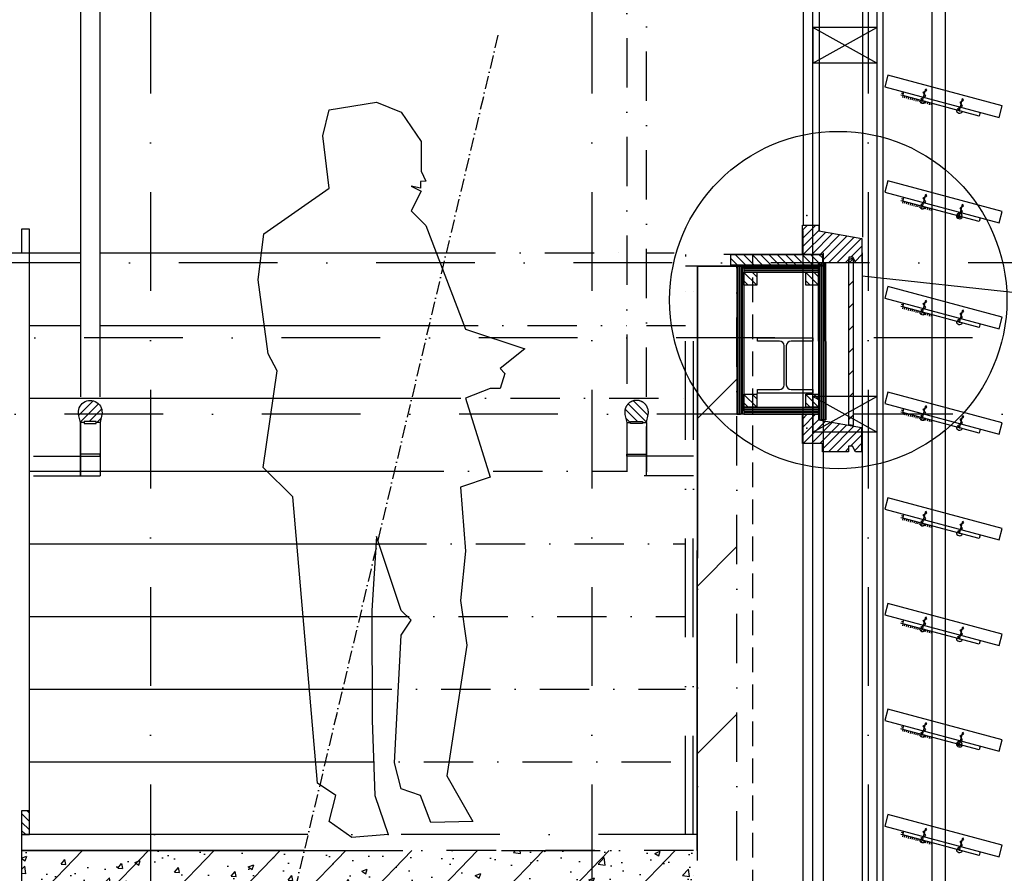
# Model space of a CAD drawing. Extents: x 0 to 316966, y 0 to 192112.
# Tile 33 of 54: x 166844 to 169339, y 101224 to 103387. Entities that reach past the tile are written whole.
import ezdxf

# ---------------------------------------------------------------- set-up
doc = ezdxf.new("R2010")
doc.units = 0
doc.header["$LTSCALE"] = 20
doc.header["$MEASUREMENT"] = 0
doc.header["$PDSIZE"] = -1
for name, pattern in [('DASHDOT', [25, 12.5, -6.25, 0, -6.25]), ('DD1', [2.66667, 1.66667, -0.5, 0, -0.5]), ('HIDDEN2', [4.6875, 3.125, -1.5625])]:
    doc.linetypes.add(name, pattern=pattern)
doc.layers.get('0').update_dxf_attribs({"linetype": 'CONTINUOUS'})
for name, color, linetype in [('_DETAILNUMMERS', 4, 'CONTINUOUS'), ('_SCHUIFDEUREN', 4, 'CONTINUOUS'), ('A--01A1_ACEER', 1, 'CONTINUOUS'), ('A--A22--_F123-', 9, 'CONTINUOUS'), ('A--A23--_F--3-', 9, 'CONTINUOUS'), ('A--A25--_F--3-', 9, 'CONTINUOUS'), ('A--A30--_F--3-', 9, 'CONTINUOUS'), ('A--A35--_F--3-', 9, 'CONTINUOUS'), ('A--A42--_F-23-', 9, 'CONTINUOUS'), ('A--L21D2_BUITENWAND', 2, 'CONTINUOUS'), ('A--L22--_F--3-', 7, 'CONTINUOUS'), ('A--L22D4_BINNENWAND', 4, 'CONTINUOUS'), ('A--L24D1_TRAPPEN', 1, 'CONTINUOUS'), ('A--L25--', 7, 'CONTINUOUS'), ('A--L25--_F-23-', 7, 'CONTINUOUS'), ('A--L28--_F--3-', 1, 'CONTINUOUS'), ('A--L30--', 7, 'CONTINUOUS'), ('A--L30--_F123-', 7, 'CONTINUOUS'), ('A--L31--_F--3-', 7, 'CONTINUOUS'), ('A--L31A1_BUITENKOZIJN', 1, 'CONTINUOUS'), ('A--L31D1_BUITENKOZIJN', 1, 'CONTINUOUS'), ('A--L35--', 7, 'CONTINUOUS'), ('A--L35--_F-23-', 7, 'CONTINUOUS'), ('A--L42--', 7, 'CONTINUOUS'), ('A--L42--_F-23-', 7, 'CONTINUOUS'), ('A--L93--', 7, 'CONTINUOUS'), ('A--L93--_F123-', 7, 'CONTINUOUS'), ('STRAMIEN', 8, 'DD1'), ('X--LR---_CP', 7, 'CONTINUOUS')]:
    doc.layers.add(name, color=color, linetype=linetype)
pattern_1 = [(180, (0, 0), (-9e-16, -4), [])]

# ---------------------------------------------------------------- blocks, each defined once
blk = doc.blocks.new('Q090150-')
at = {"layer": 'A--L93--_F123-', "color": 1, "linetype": 'Continuous'}
blk.add_lwpolyline([(0, 0), (-91.25, -7.12), (-148.88, 33.06), (-132.31, 99.25), (-178.75, 130.38), (-241.25, 855.38), (-316.25, 930.38), (-281.19, 1174.44), (-303.75, 1217.88), (-328.75, 1405.38), (-314.31, 1521.81), (-148.87, 1637.62), (-165.43, 1769.94), (-148.87, 1836.12), (-28.75, 1855.38), (33.75, 1830.38), (83.75, 1755.38), (83.75, 1680.38), (96.25, 1655.38), (82.69, 1654.12), (82.69, 1637.62), (58.75, 1642.88), (83.75, 1630.38), (58.75, 1580.38), (96.25, 1542.88), (196.25, 1280.38), (346.25, 1230.38), (283.75, 1180.38), (296.25, 1167.88), (283.75, 1130.38), (258.75, 1130.38), (196.25, 1105.38), (258.75, 905.38), (183.75, 880.38), (196.25, 717.88), (183.75, 592.88), (200, 480), (148.88, 148.88), (215.06, 33.06), (108.75, 30.38), (82.69, 99.25), (33.06, 115.81), (16.56, 181.94), (33.75, 505.38), (58.75, 542.88), (33.75, 567.88), (-28.75, 755.38), (-41.25, 567.88), (-40, 290), (-33.06, 99.25)], close=True, dxfattribs=at)
at = {"layer": 'X--LR---_CP'}
blk.add_point((0, 0), dxfattribs=at)
blk.add_point((0, 0), dxfattribs=at)
blk.add_point((0, 0), dxfattribs=at)
blk = doc.blocks.new('Q031607-')
at = {"layer": 'A--L35--_F-23-', "color": 1, "linetype": 'Continuous'}
blk.add_lwpolyline([(0, -15), (0, 15, 1), (0, -15)], format="xyb", dxfattribs=at)
for points in [[(0, 0), (11.76, 10), (23.53, 0), (34.12, -9), (44.71, 0), (54.12, 8), (63.53, 0), (71.76, -7), (80, 0)], [(0, 0), (80, 0)]]:
    blk.add_lwpolyline(points, dxfattribs=at)
at = {"layer": 'X--LR---_CP'}
blk.add_point((0, 0), dxfattribs=at)
blk.add_point((0, 0), dxfattribs=at)
blk.add_point((0, 0), dxfattribs=at)
blk = doc.blocks.new('*U290')
at = {"layer": 'A--A22--_F123-', "linetype": 'Continuous'}
for p, q in [((-50, 3120.2), (50, 3220.2)), ((-50, 2695.9), (50, 2795.9)), ((-50, 2271.6), (50, 2371.6)), ((-50, 1847.4), (50, 1947.4)), ((-50, 1423.1), (50, 1523.1)), ((-50, 998.9), (50, 1098.9)), ((-50, 574.6), (50, 674.6)), ((-50, 150.3), (50, 250.3))]:
    blk.add_line(p, q, dxfattribs=at)
blk = doc.blocks.new('*U429')
at = {"layer": 'A--A30--_F--3-', "linetype": 'Continuous'}
h = blk.add_hatch(dxfattribs=at)
h.set_pattern_fill('ALFALINE', color=256, scale=4, angle=405.0086, style=0)
h.set_pattern_definition([(90.0086, (0, 0), (-4, -0.0006), [])])
h.paths.add_polyline_path([(0, 0), (9, 0), (9.1, -397.8), (0.1, -397.8), (-8.9, -397.8), (-9, 0)])
at = {"layer": 'A--L30--_F123-', "color": 1, "linetype": 'Continuous'}
for points in [[(0, 0), (-9, 0), (-8.9, -397.8), (0.1, -397.8)], [(0, 0), (9, 0), (9.1, -397.8), (0.1, -397.8)]]:
    blk.add_lwpolyline(points, dxfattribs=at)
blk = doc.blocks.new('*U428')
at = {"layer": 'A--A30--_F--3-', "linetype": 'Continuous'}
h = blk.add_hatch(dxfattribs=at)
h.set_pattern_fill('ALFALINE', color=256, scale=4, angle=405, style=0)
h.set_pattern_definition([(90, (0, 0), (-4, 1e-15), [])])
h.paths.add_polyline_path([(0, 0), (9, 0), (9, -377.9), (0, -377.9), (-9, -377.9), (-9, 0)])
at = {"layer": 'A--L30--_F123-', "color": 1, "linetype": 'Continuous'}
for points in [[(0, 0), (-9, 0), (-9, -377.9), (0, -377.9)], [(0, 0), (9, 0), (9, -377.9), (0, -377.9)]]:
    blk.add_lwpolyline(points, dxfattribs=at)
blk = doc.blocks.new('*U427')
at = {"layer": 'A--A30--_F--3-', "linetype": 'Continuous'}
h = blk.add_hatch(dxfattribs=at)
h.set_pattern_fill('ALFALINE', color=256, scale=4, angle=135, style=0)
h.set_pattern_definition(pattern_1)
h.paths.add_polyline_path([(0, 0), (0, 9), (189.1, 9), (189.1, 0), (189.1, -9), (0, -9)])
at = {"layer": 'A--L30--_F123-', "color": 1, "linetype": 'Continuous'}
for points in [[(0, 0), (0, 9), (189.1, 9), (189.1, 0)], [(0, 0), (0, -9), (189.1, -9), (189.1, 0)]]:
    blk.add_lwpolyline(points, dxfattribs=at)
blk = doc.blocks.new('*U426')
at = {"layer": 'A--A30--_F--3-', "linetype": 'Continuous'}
h = blk.add_hatch(dxfattribs=at)
h.set_pattern_fill('ALFALINE', color=256, scale=4, angle=135, style=0)
h.set_pattern_definition(pattern_1)
h.paths.add_polyline_path([(0, 0), (0, 9), (189.1, 9), (189.1, 0), (189.1, -9), (0, -9)])
at = {"layer": 'A--L30--_F123-', "color": 1, "linetype": 'Continuous'}
for points in [[(0, 0), (0, 9), (189.1, 9), (189.1, 0)], [(0, 0), (0, -9), (189.1, -9), (189.1, 0)]]:
    blk.add_lwpolyline(points, dxfattribs=at)
blk = doc.blocks.new('*U425')
at = {"layer": 'A--A42--_F-23-', "linetype": 'Continuous'}
h = blk.add_hatch(dxfattribs=at)
h.set_pattern_fill('ALFALINE', color=256, scale=40, style=0)
h.set_pattern_definition([(45, (-168950.73, -102359.71), (-28.284271, 28.284271), [])])
h.paths.add_polyline_path([(0, 0), (-6, 0), (-6, 420.8), (0, 420.8), (6, 420.8), (6, 0)])
at = {"layer": 'A--L42--_F-23-', "color": 2, "linetype": 'Continuous'}
for points in [[(0, 0), (-6, 0), (-6, 420.8), (0, 420.8)], [(0, 0), (6, 0), (6, 420.8), (0, 420.8)]]:
    blk.add_lwpolyline(points, dxfattribs=at)

msp = doc.modelspace()

# ---------------------------------------------------------------- hatches: boundary and pattern name
at = {"layer": 'A--A23--_F--3-', "ltscale": 0.5}
h = msp.add_hatch(dxfattribs=at)
h.set_pattern_fill('ALFABET', color=256, scale=20, angle=1, style=0)
h.set_pattern_definition([(46, (-2010, 6936.31), (-86.320776, 83.359004), []), (51, (-2010, 6936.31), (143.64922, -10.04493), [15, -165]), (356, (-2010, 6936.31), (-30.37155, 149.9312), [12, -132]), (101.4514, (-1998.03, 6935.47), (113.27778, 139.88618), [12.74804, -140.22842]), (47.1842, (-2010.7, 6976.3), (213.99344, -29.37358), [22.5, -247.5]), (97.6356, (-1992.87, 6973.86), (183.50393, 198.05632), [19.12206, -210.3426]), (352.1842, (-2010.7, 6976.3), (183.50378, 198.05647), [18, -198]), (22, (-1990.53, 6966.65), (120.76856, -78.42802), [15, -165]), (327, (-1990.53, 6966.65), (46.12453, 145.85721), [12, -132]), (72.4514, (-1980.46, 6960.12), (166.89315, 67.42906), [12.74804, -140.22842]), (38.5, (-2010, 6936.31), (1.269641, 66.611074), [0, -130.4, 0, -134, 0, -132.5]), (8.5, (-2010, 6936.31), (51.229207, 79.788568), [0, -76.4, 0, -127.4, 0, -50.5]), (328.5, (-2054.593, 6935.53), (106.826954, -2.64699), [0, -50, 0, -156, 0, -207]), (318.5, (-2074.59, 6935.18), (116.270055, 22.053548), [0, -65, 0, -103.6, 0, -147]), (318.5, (-2074.59, 6935.18), (116.270055, 22.053548), [0, -65, 0, -103.6, 0, -147])])
h.paths.add_polyline_path([(168551.265, 101282.208), (166849.265, 101282.208), (166849.265, 101032.208), (168551.265, 101032.208)])
at = {"layer": 'A--A25--_F--3-'}
h = msp.add_hatch(dxfattribs=at)
h.set_pattern_fill('ALFALINE', color=256, scale=15, angle=90, style=0, pattern_type=2)
h.set_pattern_definition([(135, (168775.205, 102713.892), (-10.6066, -10.6066), [])])
h.paths.add_polyline_path([(168711.566, 102713.892), (168679.205, 102713.892), (168679.205, 102746.892), (168711.566, 102746.892)])
h = msp.add_hatch(dxfattribs=at)
h.set_pattern_fill('ALFALINE', color=256, scale=15, angle=90, style=0, pattern_type=2)
h.set_pattern_definition([(135, (168931.937, 102713.892), (-10.6066, -10.6066), [])])
h.paths.add_polyline_path([(168868.297, 102713.892), (168835.937, 102713.892), (168835.937, 102746.892), (168868.297, 102746.892)])
h = msp.add_hatch(dxfattribs=at)
h.set_pattern_fill('ALFALINE', color=256, scale=15, angle=90, style=0, pattern_type=2)
h.set_pattern_definition([(135, (168775.205, 102405.056), (-10.6066, -10.6066), [])])
h.paths.add_polyline_path([(168711.566, 102405.056), (168679.205, 102405.056), (168679.205, 102438.056), (168711.566, 102438.056)])
h = msp.add_hatch(dxfattribs=at)
h.set_pattern_fill('ALFALINE', color=256, scale=15, angle=90, style=0, pattern_type=2)
h.set_pattern_definition([(135, (168931.932, 102405.08), (-10.6066, -10.6066), [])])
h.paths.add_polyline_path([(168868.292, 102405.08), (168835.932, 102405.08), (168835.932, 102438.08), (168868.292, 102438.08)])
h = msp.add_hatch(dxfattribs=at)
h.set_pattern_fill('ALFALINE', color=256, scale=15, angle=90, style=0)
h.set_pattern_definition([(45, (337719.178, 5526.31), (10.6066017, -10.6066017), [])])
edge = h.paths.add_edge_path()
edge.add_line((167007.913, 102368.709), (167007.913, 102366.209))
edge.add_line((167007.913, 102366.209), (166997.913, 102366.209))
edge.add_line((166997.913, 102366.209), (166993.519, 102386.209))
edge.add_arc((167022.913, 102392.209), 30, -11.536959, 191.536959, ccw=False)
edge.add_line((167052.307, 102386.209), (167047.913, 102366.209))
edge.add_line((167047.913, 102366.209), (167037.913, 102366.209))
edge.add_line((167037.913, 102366.209), (167037.913, 102368.709))
edge.add_line((167037.913, 102368.709), (167007.913, 102368.709))
at = {"layer": 'A--A25--_F--3-', "linetype": 'DASHDOT', "ltscale": 0.5}
h = msp.add_hatch(dxfattribs=at)
h.set_pattern_fill('ALFALINE', color=256, scale=15, angle=90, style=0)
h.set_pattern_definition([(135, (-2289.124, 5526.31), (-10.6066017, -10.6066017), [])])
edge = h.paths.add_edge_path()
edge.add_line((168422.141, 102368.709), (168422.141, 102366.209))
edge.add_line((168422.141, 102366.209), (168432.141, 102366.209))
edge.add_line((168432.141, 102366.209), (168436.535, 102386.209))
edge.add_arc((168407.141, 102392.209), 30, 348.463041, 551.536959)
edge.add_line((168377.747, 102386.209), (168382.141, 102366.209))
edge.add_line((168382.141, 102366.209), (168392.141, 102366.209))
edge.add_line((168392.141, 102366.209), (168392.141, 102368.709))
edge.add_line((168392.141, 102368.709), (168422.141, 102368.709))
at = {"layer": 'A--A35--_F--3-'}
h = msp.add_hatch(dxfattribs=at)
h.set_pattern_fill('ALFALINE', color=256, scale=15, style=0, pattern_type=2)
h.set_pattern_definition([(45, (169349.96, 102548.513), (-10.6066, 10.6066), [])])
h.paths.add_polyline_path([(168827.733, 102791.892), (168827.732, 102865.881), (168868.732, 102865.881), (168868.732, 102851.881), (168977.732, 102832.348), (168977.732, 102770.881), (168962.732, 102770.898), (168954.732, 102784.898), (168944.732, 102784.898), (168944.732, 102770.898), (168878.733, 102770.898), (168878.733, 102791.892)])
h = msp.add_hatch(dxfattribs=at)
h.set_pattern_fill('ALFALINE', color=256, scale=15, style=0, pattern_type=2)
h.set_pattern_definition([(135, (168348.423, 103079.509), (10.6066, 10.6066), [])])
h.paths.add_polyline_path([(168702.394, 102791.892), (168877.44, 102791.892), (168877.44, 102764.892), (168807.692, 102764.892), (168702.394, 102764.892)])
h.paths.add_polyline_path([(168646.063, 102791.892), (168702.394, 102791.892), (168702.394, 102764.892), (168646.063, 102764.892)])
h = msp.add_hatch(dxfattribs=at)
h.set_pattern_fill('ALFALINE', color=256, scale=15, style=0, pattern_type=2)
h.set_pattern_definition([(45, (169349.526, 102069.688), (-10.6066, 10.6066), [])])
h.paths.add_polyline_path([(168827.298, 102313.068), (168827.297, 102387.056), (168868.297, 102387.056), (168868.297, 102373.056), (168977.297, 102353.524), (168977.297, 102292.056), (168962.297, 102292.074), (168954.297, 102306.074), (168944.297, 102306.074), (168944.297, 102292.074), (168878.298, 102292.074), (168878.298, 102313.068)])
at = {"layer": 'A--L25--'}
h = msp.add_hatch(dxfattribs=at)
h.set_pattern_fill('ALFALINE', color=256, scale=15, angle=-90, style=0)
h.set_pattern_definition([(315, (-2010, 6936.31), (10.6066017, 10.6066017), [])])
h.paths.add_polyline_path([(166849.265, 101322.208), (166869.265, 101322.208), (166869.265, 101382.208), (166849.265, 101382.208)])

# ---------------------------------------------------------------- linework, layer by layer
at = {"layer": '_DETAILNUMMERS'}
msp.add_circle((168918.233, 102676.469), 427.262, dxfattribs=at)
at = {"layer": '_SCHUIFDEUREN', "color": 2, "linetype": 'Continuous'}
for points in [[(169036.268, 103216.826), (169326.046, 103139.18), (169333.811, 103168.158), (169044.033, 103245.804)], [(169036.268, 102949.326), (169326.046, 102871.68), (169333.811, 102900.658), (169044.033, 102978.304)]]:
    msp.add_lwpolyline(points, close=True, dxfattribs=at)
at = {"layer": '_SCHUIFDEUREN', "color": 2, "linetype": 'Continuous', "elevation": -0.91}
for points in [[(169036.305, 102681.39), (169326.083, 102603.745), (169333.847, 102632.722), (169044.069, 102710.368)], [(169036.305, 102413.89), (169326.083, 102336.245), (169333.847, 102365.222), (169044.069, 102442.868)], [(169036.305, 102146.39), (169326.083, 102068.745), (169333.847, 102097.722), (169044.069, 102175.368)], [(169036.305, 101878.89), (169326.083, 101801.245), (169333.847, 101830.222), (169044.069, 101907.868)], [(169036.305, 101611.39), (169326.083, 101533.745), (169333.847, 101562.722), (169044.069, 101640.368)], [(169036.305, 101343.89), (169326.083, 101266.245), (169333.847, 101295.222), (169044.069, 101372.868)]]:
    msp.add_lwpolyline(points, close=True, dxfattribs=at)
at = {"layer": 'A--01A1_ACEER'}
for p, q in [((168853.83, 99696.403), (168853.83, 106065.911)), ((166527.99, 102795.898), (166997.913, 102795.898)), ((167047.913, 102795.898), (167924.939, 102795.898))]:
    msp.add_line(p, q, dxfattribs=at)
at = {"layer": 'A--01A1_ACEER', "linetype": 'Continuous'}
for p, q in [((169188.922, 105633.921), (169188.922, 103206.981)), ((169188.922, 103231.043), (169188.922, 99718.553))]:
    msp.add_line(p, q, dxfattribs=at)
at = {"layer": 'A--01A1_ACEER', "color": 1, "linetype": 'Continuous'}
for p, q in [((169081.976, 103194.226), (169077.147, 103195.52)), ((169083.27, 103199.056), (169078.441, 103200.35)), ((169081.976, 103194.226), (169080.682, 103189.396)), ((169086.806, 103192.932), (169085.512, 103188.102)), ((169091.636, 103191.638), (169090.341, 103186.808)), ((169096.465, 103190.344), (169095.171, 103185.514)), ((169101.295, 103189.049), (169100.001, 103184.22)), ((169106.124, 103187.755), (169104.83, 103182.926)), ((169110.954, 103186.461), (169109.66, 103181.632)), ((169115.784, 103185.167), (169114.49, 103180.338)), ((169120.613, 103183.873), (169119.319, 103179.043)), ((169125.443, 103182.579), (169124.149, 103177.749)), ((169130.273, 103181.285), (169128.979, 103176.455)), ((169135.102, 103179.991), (169133.808, 103175.161)), ((169139.932, 103178.697), (169138.638, 103173.867)), ((169144.762, 103177.403), (169143.467, 103172.573)), ((169149.591, 103176.109), (169148.297, 103171.279)), ((169154.421, 103174.814), (169153.127, 103169.985)), ((169083.27, 102931.556), (169078.441, 102932.85)), ((169081.976, 102926.726), (169077.147, 102928.02)), ((169081.976, 102926.726), (169080.682, 102921.896)), ((169086.806, 102925.432), (169085.512, 102920.602)), ((169091.636, 102924.138), (169090.341, 102919.308)), ((169096.465, 102922.844), (169095.171, 102918.014)), ((169101.295, 102921.549), (169100.001, 102916.72)), ((169106.124, 102920.255), (169104.83, 102915.426)), ((169110.954, 102918.961), (169109.66, 102914.132)), ((169115.784, 102917.667), (169114.49, 102912.838)), ((169120.613, 102916.373), (169119.319, 102911.543)), ((169125.443, 102915.079), (169124.149, 102910.249)), ((169130.273, 102913.785), (169128.979, 102908.955)), ((169135.102, 102912.491), (169133.808, 102907.661)), ((169139.932, 102911.197), (169138.638, 102906.367)), ((169144.762, 102909.903), (169143.467, 102905.073)), ((169149.591, 102908.609), (169148.297, 102903.779)), ((169154.421, 102907.314), (169153.127, 102902.485)), ((169082.013, 102658.79, -0.91), (169077.183, 102660.084, -0.91)), ((169083.307, 102663.62, -0.91), (169078.477, 102664.914, -0.91)), ((169082.013, 102658.79, -0.91), (169080.719, 102653.96, -0.91)), ((169086.843, 102657.496, -0.91), (169085.548, 102652.666, -0.91)), ((169091.672, 102656.202, -0.91), (169090.378, 102651.372, -0.91)), ((169096.502, 102654.908, -0.91), (169095.208, 102650.078, -0.91)), ((169101.331, 102653.614, -0.91), (169100.037, 102648.784, -0.91)), ((169106.161, 102652.32, -0.91), (169104.867, 102647.49, -0.91)), ((169110.991, 102651.025, -0.91), (169109.697, 102646.196, -0.91)), ((169115.82, 102649.731, -0.91), (169114.526, 102644.902, -0.91)), ((169120.65, 102648.437, -0.91), (169119.356, 102643.608, -0.91)), ((169125.48, 102647.143, -0.91), (169124.186, 102642.314, -0.91)), ((169130.309, 102645.849, -0.91), (169129.015, 102641.019, -0.91)), ((169135.139, 102644.555, -0.91), (169133.845, 102639.725, -0.91)), ((169139.969, 102643.261, -0.91), (169138.674, 102638.431, -0.91)), ((169144.798, 102641.967, -0.91), (169143.504, 102637.137, -0.91)), ((169149.628, 102640.673, -0.91), (169148.334, 102635.843, -0.91)), ((169154.457, 102639.379, -0.91), (169153.163, 102634.549, -0.91)), ((169082.013, 102391.29, -0.91), (169077.183, 102392.584, -0.91)), ((169083.307, 102396.12, -0.91), (169078.477, 102397.414, -0.91)), ((169082.013, 102391.29, -0.91), (169080.719, 102386.46, -0.91)), ((169086.843, 102389.996, -0.91), (169085.548, 102385.166, -0.91)), ((169091.672, 102388.702, -0.91), (169090.378, 102383.872, -0.91)), ((169096.502, 102387.408, -0.91), (169095.208, 102382.578, -0.91)), ((169101.331, 102386.114, -0.91), (169100.037, 102381.284, -0.91)), ((169106.161, 102384.82, -0.91), (169104.867, 102379.99, -0.91)), ((169110.991, 102383.525, -0.91), (169109.697, 102378.696, -0.91)), ((169115.82, 102382.231, -0.91), (169114.526, 102377.402, -0.91)), ((169120.65, 102380.937, -0.91), (169119.356, 102376.108, -0.91)), ((169125.48, 102379.643, -0.91), (169124.186, 102374.814, -0.91)), ((169130.309, 102378.349, -0.91), (169129.015, 102373.519, -0.91)), ((169135.139, 102377.055, -0.91), (169133.845, 102372.225, -0.91)), ((169139.969, 102375.761, -0.91), (169138.674, 102370.931, -0.91)), ((169144.798, 102374.467, -0.91), (169143.504, 102369.637, -0.91)), ((169149.628, 102373.173, -0.91), (169148.334, 102368.343, -0.91)), ((169154.457, 102371.879, -0.91), (169153.163, 102367.049, -0.91)), ((169082.013, 102123.79, -0.91), (169077.183, 102125.084, -0.91)), ((169083.307, 102128.62, -0.91), (169078.477, 102129.914, -0.91)), ((169082.013, 102123.79, -0.91), (169080.719, 102118.96, -0.91)), ((169086.843, 102122.496, -0.91), (169085.548, 102117.666, -0.91)), ((169091.672, 102121.202, -0.91), (169090.378, 102116.372, -0.91)), ((169096.502, 102119.908, -0.91), (169095.208, 102115.078, -0.91)), ((169101.331, 102118.614, -0.91), (169100.037, 102113.784, -0.91)), ((169106.161, 102117.32, -0.91), (169104.867, 102112.49, -0.91)), ((169110.991, 102116.025, -0.91), (169109.697, 102111.196, -0.91)), ((169115.82, 102114.731, -0.91), (169114.526, 102109.902, -0.91)), ((169120.65, 102113.437, -0.91), (169119.356, 102108.608, -0.91)), ((169125.48, 102112.143, -0.91), (169124.186, 102107.314, -0.91)), ((169130.309, 102110.849, -0.91), (169129.015, 102106.019, -0.91)), ((169135.139, 102109.555, -0.91), (169133.845, 102104.725, -0.91)), ((169139.969, 102108.261, -0.91), (169138.674, 102103.431, -0.91)), ((169144.798, 102106.967, -0.91), (169143.504, 102102.137, -0.91)), ((169149.628, 102105.673, -0.91), (169148.334, 102100.843, -0.91)), ((169154.457, 102104.379, -0.91), (169153.163, 102099.549, -0.91)), ((169082.013, 101856.29, -0.91), (169077.183, 101857.584, -0.91)), ((169083.307, 101861.12, -0.91), (169078.477, 101862.414, -0.91)), ((169082.013, 101856.29, -0.91), (169080.719, 101851.46, -0.91)), ((169086.843, 101854.996, -0.91), (169085.548, 101850.166, -0.91)), ((169091.672, 101853.702, -0.91), (169090.378, 101848.872, -0.91)), ((169096.502, 101852.408, -0.91), (169095.208, 101847.578, -0.91)), ((169101.331, 101851.114, -0.91), (169100.037, 101846.284, -0.91)), ((169106.161, 101849.82, -0.91), (169104.867, 101844.99, -0.91)), ((169110.991, 101848.525, -0.91), (169109.697, 101843.696, -0.91)), ((169115.82, 101847.231, -0.91), (169114.526, 101842.402, -0.91)), ((169120.65, 101845.937, -0.91), (169119.356, 101841.108, -0.91)), ((169125.48, 101844.643, -0.91), (169124.186, 101839.814, -0.91)), ((169130.309, 101843.349, -0.91), (169129.015, 101838.519, -0.91)), ((169135.139, 101842.055, -0.91), (169133.845, 101837.225, -0.91)), ((169139.969, 101840.761, -0.91), (169138.674, 101835.931, -0.91)), ((169144.798, 101839.467, -0.91), (169143.504, 101834.637, -0.91)), ((169149.628, 101838.173, -0.91), (169148.334, 101833.343, -0.91)), ((169154.457, 101836.879, -0.91), (169153.163, 101832.049, -0.91)), ((169082.013, 101588.79, -0.91), (169077.183, 101590.084, -0.91)), ((169083.307, 101593.62, -0.91), (169078.477, 101594.914, -0.91)), ((169082.013, 101588.79, -0.91), (169080.719, 101583.96, -0.91)), ((169086.843, 101587.496, -0.91), (169085.548, 101582.666, -0.91)), ((169091.672, 101586.202, -0.91), (169090.378, 101581.372, -0.91)), ((169096.502, 101584.908, -0.91), (169095.208, 101580.078, -0.91)), ((169101.331, 101583.614, -0.91), (169100.037, 101578.784, -0.91)), ((169106.161, 101582.32, -0.91), (169104.867, 101577.49, -0.91)), ((169110.991, 101581.025, -0.91), (169109.697, 101576.196, -0.91)), ((169115.82, 101579.731, -0.91), (169114.526, 101574.902, -0.91)), ((169120.65, 101578.437, -0.91), (169119.356, 101573.608, -0.91)), ((169125.48, 101577.143, -0.91), (169124.186, 101572.314, -0.91)), ((169130.309, 101575.849, -0.91), (169129.015, 101571.019, -0.91)), ((169135.139, 101574.555, -0.91), (169133.845, 101569.725, -0.91)), ((169139.969, 101573.261, -0.91), (169138.674, 101568.431, -0.91)), ((169144.798, 101571.967, -0.91), (169143.504, 101567.137, -0.91)), ((169149.628, 101570.673, -0.91), (169148.334, 101565.843, -0.91)), ((169154.457, 101569.379, -0.91), (169153.163, 101564.549, -0.91)), ((169082.013, 101321.29, -0.91), (169077.183, 101322.584, -0.91)), ((169083.307, 101326.12, -0.91), (169078.477, 101327.414, -0.91)), ((169082.013, 101321.29, -0.91), (169080.719, 101316.46, -0.91)), ((169086.843, 101319.996, -0.91), (169085.548, 101315.166, -0.91)), ((169091.672, 101318.702, -0.91), (169090.378, 101313.872, -0.91)), ((169096.502, 101317.408, -0.91), (169095.208, 101312.578, -0.91)), ((169101.331, 101316.114, -0.91), (169100.037, 101311.284, -0.91)), ((169106.161, 101314.82, -0.91), (169104.867, 101309.99, -0.91)), ((169110.991, 101313.525, -0.91), (169109.697, 101308.696, -0.91)), ((169115.82, 101312.231, -0.91), (169114.526, 101307.402, -0.91)), ((169120.65, 101310.937, -0.91), (169119.356, 101306.108, -0.91)), ((169125.48, 101309.643, -0.91), (169124.186, 101304.814, -0.91)), ((169130.309, 101308.349, -0.91), (169129.015, 101303.519, -0.91)), ((169135.139, 101307.055, -0.91), (169133.845, 101302.225, -0.91)), ((169139.969, 101305.761, -0.91), (169138.674, 101300.931, -0.91)), ((169144.798, 101304.467, -0.91), (169143.504, 101299.637, -0.91)), ((169149.628, 101303.173, -0.91), (169148.334, 101298.343, -0.91)), ((169154.457, 101301.879, -0.91), (169153.163, 101297.049, -0.91))]:
    msp.add_line(p, q, dxfattribs=at)
at = {"layer": 'A--01A1_ACEER', "linetype": 'DASHDOT', "ltscale": 0.5}
for p, q in [((167924.939, 102795.898), (168382.141, 102795.898)), ((168432.141, 102795.898), (168502.237, 102795.898))]:
    msp.add_line(p, q, dxfattribs=at)
at = {"layer": 'A--01A1_ACEER', "linetype": 'HIDDEN2'}
msp.add_line((168701.83, 99295.898), (168701.83, 102789.657), dxfattribs=at)
at = {"layer": 'A--01A1_ACEER', "color": 2, "linetype": 'Continuous'}
for points in [[(169277.75, 103152.121), (169275.161, 103142.462), (169081.976, 103194.226), (169084.565, 103203.885)], [(169277.75, 102884.621), (169275.161, 102874.962), (169081.976, 102926.726), (169084.565, 102936.385)]]:
    msp.add_lwpolyline(points, dxfattribs=at)
at = {"layer": 'A--01A1_ACEER', "color": 2, "linetype": 'Continuous', "elevation": -0.91}
for points in [[(169277.786, 102616.685), (169275.198, 102607.026), (169082.013, 102658.79), (169084.601, 102668.449)], [(169277.786, 102349.185), (169275.198, 102339.526), (169082.013, 102391.29), (169084.601, 102400.949)], [(169277.786, 102081.685), (169275.198, 102072.026), (169082.013, 102123.79), (169084.601, 102133.449)], [(169277.786, 101814.185), (169275.198, 101804.526), (169082.013, 101856.29), (169084.601, 101865.949)], [(169277.786, 101546.685), (169275.198, 101537.026), (169082.013, 101588.79), (169084.601, 101598.449)], [(169277.786, 101279.185), (169275.198, 101269.526), (169082.013, 101321.29), (169084.601, 101330.949)]]:
    msp.add_lwpolyline(points, dxfattribs=at)
at = {"layer": 'A--01A1_ACEER', "linetype": 'Continuous'}
for centre in [(169225.074, 102891.274), (169225.111, 101553.338, -0.91)]:
    msp.add_circle(centre, 6, dxfattribs=at)
at = {"layer": 'A--L21D2_BUITENWAND'}
for p, q in [((169016.279, 105745.881, 1), (169016.125, 103094.421)), ((169031.265, 105745.898, 1), (169031.277, 103094.423)), ((169156.111, 103166.496), (169156.264, 105745.898, 1)), ((169156.136, 99768.259), (169156.288, 103167.684, -0.066)), ((169016.305, 103107.323), (169016.16, 99695.897)), ((169031.288, 103094.429), (169031.303, 99695.899))]:
    msp.add_line(p, q, dxfattribs=at)
at = {"layer": 'A--L21D2_BUITENWAND', "color": 1}
for p, q in [((169016.13, 103366.421), (168855.133, 103366.421)), ((169016.125, 103276.448), (168855.112, 103276.443)), ((169016.305, 102432.064), (168855.265, 102432.059)), ((169016.254, 102342.054), (168855.265, 102342.054))]:
    msp.add_line(p, q, dxfattribs=at)
for points in [[(169016.125, 103276.448), (168853.828, 103366.421), (168853.833, 103276.403), (169016.13, 103366.421)], [(169016.3, 102342.054), (168853.959, 102432.059), (168853.965, 102342.041), (169016.305, 102432.064)]]:
    msp.add_lwpolyline(points, dxfattribs=at)
at = {"layer": 'A--L22--_F--3-', "color": 4, "linetype": 'DASHDOT', "ltscale": 0.5}
for points in [[(168611.265, 99255.897), (168561.265, 99255.897), (168561.265, 102761.992), (168700.185, 102761.992)], [(168611.265, 99255.897), (168661.265, 99255.897), (168661.265, 102761.992), (168700.185, 102761.992)]]:
    msp.add_lwpolyline(points, dxfattribs=at)
at = {"layer": 'A--L22D4_BINNENWAND'}
msp.add_lwpolyline([(167565.127, 101282.208), (166849.265, 101282.208), (166849.265, 101032.208), (167505.701, 101032.208)], dxfattribs=at)
at = {"layer": 'A--L22D4_BINNENWAND', "linetype": 'DASHDOT', "ltscale": 0.5}
msp.add_lwpolyline([(167505.701, 101032.208), (168551.265, 101032.208), (168551.265, 101282.208), (167800.412, 101282.208)], dxfattribs=at)
at = {"layer": 'A--L24D1_TRAPPEN'}
for p, q in [((166997.913, 103839.898), (166997.913, 102430.82)), ((167047.913, 102430.82), (167047.913, 103839.898)), ((166869.265, 101382.208), (166869.265, 102855.898)), ((168561.26, 102762.01, 0), (168560.789, 101282.208, 0)), ((166869.264, 102611.678), (166997.913, 102611.678)), ((167047.913, 102611.678), (167881.149, 102611.678)), ((166869.264, 102427.468), (167841.565, 102427.468, 0)), ((166997.913, 102230.709), (166997.913, 102366.209)), ((166997.913, 102366.209), (166997.913, 102230.709)), ((167047.913, 102366.209), (167047.913, 102230.709)), ((167047.913, 102366.209), (167047.913, 102230.709)), ((166869.265, 102243.258), (167799.19, 102243.258, 0)), ((166869.265, 102059.048), (167751.907, 102059.048, 0)), ((166869.265, 101874.838), (167700.117, 101874.838, 0)), ((166869.265, 101690.628), (167666.7, 101690.628, 0)), ((166869.265, 101506.418), (167625.559, 101506.418, 0))]:
    msp.add_line(p, q, dxfattribs=at)
at = {"layer": 'A--L24D1_TRAPPEN', "linetype": 'DASHDOT', "ltscale": 0.5}
for p, q in [((168382.141, 103839.898), (168382.141, 102430.82)), ((168432.141, 102430.82), (168432.141, 103839.898)), ((168531.265, 102792.025, -0.001), (168531.265, 102787.021, -0.001)), ((167881.149, 102611.678), (168382.141, 102611.679)), ((168432.141, 102611.679), (168531.208, 102611.679)), ((167837.361, 102427.468, 0), (168531.148, 102427.469, 0)), ((168382.141, 102366.209), (168382.141, 102230.709)), ((168382.141, 102366.209), (168382.141, 102230.709)), ((168432.141, 102230.709), (168432.141, 102366.209)), ((168432.141, 102366.209), (168432.141, 102230.709)), ((167793.574, 102243.258, 0), (168382.141, 102243.259, 0)), ((167749.786, 102059.048, 0), (168531.028, 102059.049, 0)), ((167705.998, 101874.838, 0), (168530.968, 101874.839, 0)), ((167662.211, 101690.628, 0), (168530.909, 101690.629, 0)), ((167618.423, 101506.418, 0), (168530.849, 101506.419, 0))]:
    msp.add_line(p, q, dxfattribs=at)
at = {"layer": 'A--L24D1_TRAPPEN'}
msp.add_lwpolyline([(166849.265, 102795.898), (166869.265, 102795.898), (166869.265, 102855.898), (166849.265, 102855.898)], close=True, dxfattribs=at)
at = {"layer": 'A--L25--_F-23-', "color": 2, "linetype": 'Continuous', "elevation": -0.002}
for points in [[(168711.566, 102713.892), (168679.205, 102713.892), (168679.205, 102746.892), (168711.566, 102746.892)], [(168868.297, 102713.892), (168835.937, 102713.892), (168835.937, 102746.892), (168868.297, 102746.892)], [(168868.292, 102405.08), (168835.932, 102405.08), (168835.932, 102438.08), (168868.292, 102438.08)]]:
    msp.add_lwpolyline(points, close=True, dxfattribs=at)
at = {"layer": 'A--L25--_F-23-', "color": 2, "linetype": 'Continuous'}
for points in [[(168711.566, 102405.056), (168679.205, 102405.056), (168679.205, 102438.056), (168711.566, 102438.056)], [(166849.265, 101322.208), (166869.265, 101322.208), (166869.265, 101382.208), (166849.265, 101382.208)]]:
    msp.add_lwpolyline(points, close=True, dxfattribs=at)
msp.add_lwpolyline([(167007.913, 102368.709), (167007.913, 102366.209), (166997.913, 102366.209), (166993.519, 102386.209, -1.22474487), (167052.307, 102386.209), (167047.913, 102366.209), (167037.913, 102366.209), (167037.913, 102368.709)], format="xyb", close=True, dxfattribs=at)
at = {"layer": 'A--L25--_F-23-', "color": 2, "linetype": 'DASHDOT', "ltscale": 0.5}
msp.add_lwpolyline([(168422.141, 102368.709), (168422.141, 102366.209), (168432.141, 102366.209), (168436.535, 102386.209, 1.22474487), (168377.747, 102386.209), (168382.141, 102366.209), (168392.141, 102366.209), (168392.141, 102368.709)], format="xyb", close=True, dxfattribs=at)
at = {"layer": 'A--L25--_F-23-', "color": 2, "linetype": 'Continuous'}
msp.add_lwpolyline([(167574.635, 101322.208), (166849.265, 101322.208), (166849.265, 101282.208), (167565.127, 101282.208)], dxfattribs=at)
at = {"layer": 'A--L25--_F-23-', "color": 2, "linetype": 'DASHDOT'}
msp.add_lwpolyline([(167565.127, 101282.208), (168560.789, 101282.208), (168560.789, 101322.209), (167574.635, 101322.208)], dxfattribs=at)
at = {"layer": 'A--L28--_F--3-', "color": 4, "linetype": 'Continuous'}
for p, q in [((168713.83, 102572.398), (168713.83, 102580.898)), ((168713.83, 102580.898), (168853.83, 102580.898)), ((168853.83, 102580.898), (168853.83, 102572.398)), ((168769.08, 102572.398), (168713.83, 102572.398)), ((168781.08, 102461.398), (168781.08, 102560.398)), ((168786.58, 102560.398), (168786.58, 102461.398)), ((168853.83, 102572.398), (168798.58, 102572.398)), ((168713.83, 102440.898), (168713.83, 102449.398)), ((168713.83, 102449.398), (168769.08, 102449.398)), ((168853.83, 102440.898), (168713.83, 102440.898)), ((168798.58, 102449.398), (168853.83, 102449.398)), ((168853.83, 102449.398), (168853.83, 102440.898))]:
    msp.add_line(p, q, dxfattribs=at)
for centre, start, end in [((168769.08, 102560.398), 0, 90), ((168798.58, 102560.398), 90, 180), ((168769.08, 102461.398), 270, 0), ((168798.58, 102461.398), 180, 270)]:
    msp.add_arc(centre, 12, start, end, dxfattribs=at)
at = {"layer": 'A--L31--_F--3-', "color": 2, "linetype": 'Continuous'}
for p, q in [((168646.063, 102791.892, -0.001), (168878.733, 102791.892, -0.001)), ((168646.063, 102764.892, -0.001), (168646.063, 102791.892, -0.001)), ((168883.174, 102764.892, -0.001), (168646.063, 102764.892, -0.001))]:
    msp.add_line(p, q, dxfattribs=at)
at = {"layer": 'A--L31--_F--3-', "color": 2, "linetype": 'Continuous', "elevation": -0.001}
msp.add_lwpolyline([(168827.733, 102791.892), (168827.732, 102865.881), (168868.732, 102865.881), (168868.732, 102851.881), (168977.732, 102832.348), (168977.732, 102770.881), (168962.732, 102770.898), (168954.732, 102784.898), (168944.732, 102784.898), (168944.732, 102770.898), (168878.733, 102770.898), (168878.733, 102791.892), (168827.733, 102791.892)], close=True, dxfattribs=at)
at = {"layer": 'A--L31--_F--3-', "color": 2, "linetype": 'Continuous'}
msp.add_lwpolyline([(168827.298, 102313.068), (168827.297, 102387.056), (168868.297, 102387.056), (168868.297, 102373.056), (168977.297, 102353.524), (168977.297, 102292.056), (168962.297, 102292.074), (168954.297, 102306.074), (168944.297, 102306.074), (168944.297, 102292.074), (168878.298, 102292.074), (168878.298, 102313.068), (168827.298, 102313.068)], close=True, dxfattribs=at)
at = {"layer": 'A--L31A1_BUITENKOZIJN'}
for p, q in [((168829.266, 105671.903), (168829.266, 102865.881)), ((168870.265, 105650.903), (168870.265, 102851.606)), ((168979.265, 105650.903), (168979.265, 102835.693)), ((168828.831, 102852.441, -0.001), (168828.832, 99776.935)), ((168879.779, 102795.881, -0.001), (168879.78, 99758.717)), ((168978.778, 102795.881, -0.001), (168978.779, 99758.717))]:
    msp.add_line(p, q, dxfattribs=at)
at = {"layer": 'A--L31D1_BUITENKOZIJN', "linetype": 'DASHDOT'}
for p, q in [((168530.789, 101322.218), (168531.265, 102787.005)), ((168878.733, 102791.892, -0.001), (168531.265, 102792.025, -0.001)), ((168550.789, 101322.212), (168551.257, 102762.014))]:
    msp.add_line(p, q, dxfattribs=at)
at = {"layer": 'A--L31D1_BUITENKOZIJN'}
for p, q in [((168878.266, 102761.896, -0.001), (168531.257, 102762.021, -0.001)), ((168560.789, 101322.209), (168561.257, 102762.01)), ((166878.953, 102280.709), (167047.913, 102280.709)), ((166878.97, 102230.709), (167047.913, 102230.709))]:
    msp.add_line(p, q, dxfattribs=at)
at = {"layer": 'A--L31D1_BUITENKOZIJN', "linetype": 'DASHDOT', "ltscale": 0.5}
for p, q in [((168551.1, 102280.709), (168382.141, 102280.709)), ((168551.084, 102230.709), (168382.141, 102230.709))]:
    msp.add_line(p, q, dxfattribs=at)
at = {"layer": 'A--L31D1_BUITENKOZIJN'}
msp.add_lwpolyline([(169383.265, 102692.897), (168978.778, 102737.171)], dxfattribs=at)
at = {"layer": 'A--L42--'}
for points in [[(167037.913, 102368.709), (167007.913, 102368.709), (167007.913, 102363.709), (167037.913, 102363.709)], [(167047.913, 102285.709), (166997.913, 102285.709), (166997.913, 102280.709), (167047.913, 102280.709)]]:
    msp.add_lwpolyline(points, close=True, dxfattribs=at)
at = {"layer": 'A--L42--', "linetype": 'DASHDOT', "ltscale": 0.5}
for points in [[(168392.141, 102368.709), (168422.141, 102368.709), (168422.141, 102363.709), (168392.141, 102363.709)], [(168382.141, 102285.709), (168432.141, 102285.709), (168432.141, 102280.709), (168382.141, 102280.709)]]:
    msp.add_lwpolyline(points, close=True, dxfattribs=at)
at = {"layer": 'STRAMIEN', "linetype": 'DASHDOT'}
for p, q in [((167175.533, 109950.716), (167175.533, 90540.002)), ((168294.265, 109950.716), (168294.265, 90560.27)), ((168994.265, 109950.716), (168994.265, 90560.27)), ((189001.568, 102770.898), (151678.751, 102770.898)), ((170758.262, 102580.898), (151678.751, 102580.898)), ((169708.444, 102387.056), (151686.725, 102387.056)), ((168560.791, 101322.208, 0), (166859.265, 101322.208))]:
    msp.add_line(p, q, dxfattribs=at)
at = {"layer": 'STRAMIEN'}
msp.add_line((168056.044, 103347.443), (167453.727, 100813.561), dxfattribs=at)
at = {"layer": 'X--LR---_CP'}
for p in [(168838.888, 102890.881, -0.001), (168711.566, 102438.056), (168711.566, 102405.056), (168711.566, 102405.056), (168838.453, 102351.45, -0.001)]:
    msp.add_point(p, dxfattribs=at)

# ---------------------------------------------------------------- block references
msp.add_blockref('*U290', (168611.265, 99255.897))
at = {"layer": 'A--L30--'}
for name, p in [('*U428', (168670.205, 102764.912, -0.002)), ('*U426', (168679.205, 102755.892, -0.002)), ('*U429', (168877.238, 102770.897, -0.002)), ('*U427', (168679.205, 102396.056, -0.002))]:
    msp.add_blockref(name, p, dxfattribs=at)
at = {"layer": 'A--L35--', "color": 1, "linetype": 'Continuous', "xscale": 0.4, "yscale": 0.5, "rotation": 75.00000000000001}
for p in [(169131.818, 103180.871), (169131.818, 102913.371), (169131.855, 102645.435, -0.91), (169131.855, 102377.935, -0.91), (169131.855, 102110.435, -0.91), (169131.855, 101842.935, -0.91), (169131.855, 101575.435, -0.91), (169131.855, 101307.935, -0.91)]:
    msp.add_blockref('Q031607-', p, dxfattribs=at)
at = {"layer": 'A--L35--', "color": 2, "linetype": 'Continuous', "xscale": 0.4, "yscale": 0.5, "rotation": 75.00000000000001}
for p in [(169225.127, 103155.869), (169225.127, 102888.369), (169225.163, 102620.433, -0.91), (169225.163, 102352.933, -0.91), (169225.163, 102085.433, -0.91), (169225.163, 101817.933, -0.91), (169225.163, 101550.433, -0.91), (169225.163, 101282.933, -0.91)]:
    msp.add_blockref('Q031607-', p, dxfattribs=at)
at = {"layer": 'A--L42--'}
msp.add_blockref('*U425', (168950.732, 102359.711, -0.001), dxfattribs=at)
at = {"layer": 'A--L93--'}
msp.add_blockref('Q090150-', (167777.451, 101322.208), dxfattribs=at)

doc.saveas('drawing.dxf')
